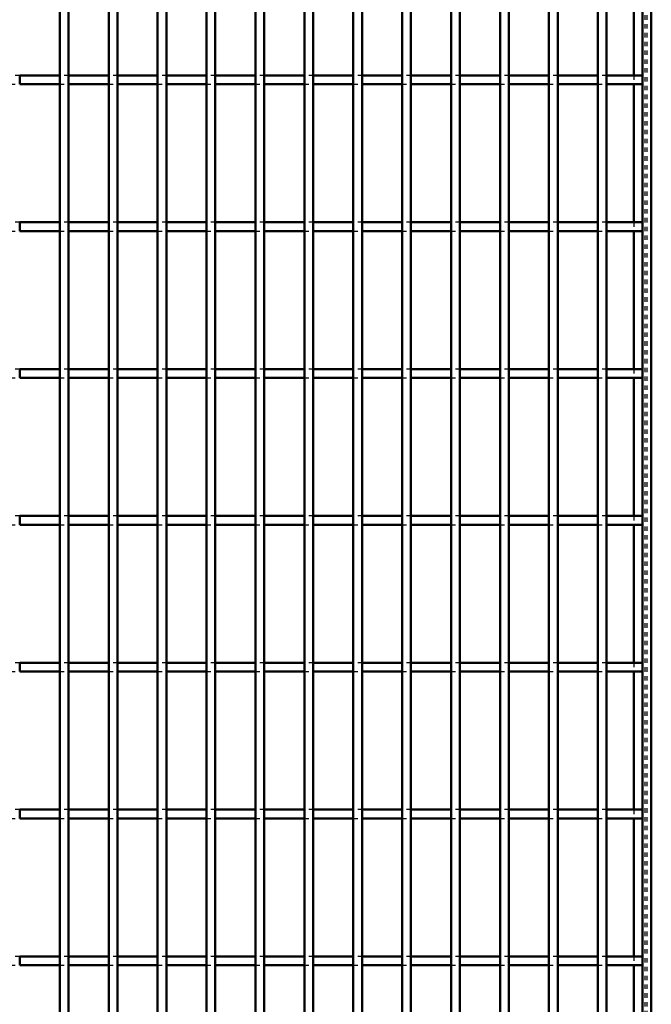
# Model space of a CAD drawing. Header units: millimetres. Extents: x -746 to 505, y -500 to 878.
# Tile 15 of 24: x 257 to 400, y -276 to -53. Entities that reach past the tile are written whole.
import ezdxf

# ---------------------------------------------------------------- set-up
doc = ezdxf.new("R2010")
doc.units = ezdxf.units.MM
doc.linetypes.add('Dashed', pattern=[2, 1, -1])
doc.layers.add('AM_0', color=7, linetype='Continuous', lineweight=50)
doc.layers.add('AM_9', color=6, linetype='Dashed', lineweight=25)

# ---------------------------------------------------------------- blocks, each defined once
blk = doc.blocks.new('1_5pe0qgxpefs09hrtjoh9ehi1m________0_in_LPP230331121180010003500_4')
at = {"layer": 'AM_0'}
for p, q in [((398, 498), (398, -498)), ((400, 498), (400, -498)), ((396.05, -34.33), (396.05, -65.66)), ((396.05, -67.66), (396.05, -98.99)), ((396.05, -100.99), (396.05, -132.32)), ((396.05, -134.32), (396.05, -165.65)), ((396.05, -167.65), (396.05, -198.98)), ((396.05, -200.98), (396.05, -232.31)), ((396.05, -234.31), (396.05, -265.64)), ((396.05, -267.64), (396.05, -298.97))]:
    blk.add_line(p, q, dxfattribs=at)
at = {"layer": 'AM_9'}
for p, q in [((398.55, 498), (398.55, -498)), ((398.99, 498), (398.99, -498)), ((396.05, -65.66), (396.05, -67.66)), ((396.05, -98.99), (396.05, -100.99)), ((396.05, -132.32), (396.05, -134.32)), ((396.05, -165.65), (396.05, -167.65)), ((396.05, -198.98), (396.05, -200.98)), ((396.05, -232.31), (396.05, -234.31)), ((396.05, -265.64), (396.05, -267.64))]:
    blk.add_line(p, q, dxfattribs=at)
blk = doc.blocks.new('62_r5nqaxh1a9moqwgwgvdaphf0a________0_in_LPP230331121180010003500_4')
at = {"layer": 'AM_0'}
for p, q in [((265.64, -498), (265.64, 498)), ((267.64, -498), (267.64, 498))]:
    blk.add_line(p, q, dxfattribs=at)
blk = doc.blocks.new('63_uykq1yzncndybqju2nzah6v1q________0_in_LPP230331121180010003500_4')
at = {"layer": 'AM_0'}
for p, q in [((276.75, -498), (276.75, 498)), ((278.75, -498), (278.75, 498))]:
    blk.add_line(p, q, dxfattribs=at)
blk = doc.blocks.new('64_uado3pxjtgr2qas8wle4ozpns________0_in_LPP230331121180010003500_4')
at = {"layer": 'AM_0'}
for p, q in [((287.86, -498), (287.86, 498)), ((289.86, -498), (289.86, 498))]:
    blk.add_line(p, q, dxfattribs=at)
blk = doc.blocks.new('65_3h5i1nqqmt1r95wjlosoaxjif________0_in_LPP230331121180010003500_4')
at = {"layer": 'AM_0'}
for p, q in [((298.97, -498), (298.97, 498)), ((300.97, -498), (300.97, 498))]:
    blk.add_line(p, q, dxfattribs=at)
blk = doc.blocks.new('66_fvabjtavf7y90nb795lqylwgp________0_in_LPP230331121180010003500_4')
at = {"layer": 'AM_0'}
for p, q in [((310.08, -498), (310.08, 498)), ((312.08, -498), (312.08, 498))]:
    blk.add_line(p, q, dxfattribs=at)
blk = doc.blocks.new('67_fvj2f83x0li4jj0pngq0wriwj________0_in_LPP230331121180010003500_4')
at = {"layer": 'AM_0'}
for p, q in [((321.19, -498), (321.19, 498)), ((323.19, -498), (323.19, 498))]:
    blk.add_line(p, q, dxfattribs=at)
blk = doc.blocks.new('68_9fc2go8syp66wm1ag77p30osq________0_in_LPP230331121180010003500_4')
at = {"layer": 'AM_0'}
for p, q in [((332.3, -498), (332.3, 498)), ((334.3, -498), (334.3, 498))]:
    blk.add_line(p, q, dxfattribs=at)
blk = doc.blocks.new('69_6dg7d21upbbo860l88lnhtosf________0_in_LPP230331121180010003500_4')
at = {"layer": 'AM_0'}
for p, q in [((343.41, -498), (343.41, 498)), ((345.41, -498), (345.41, 498))]:
    blk.add_line(p, q, dxfattribs=at)
blk = doc.blocks.new('70_2cxpwnvdzay7a5hc7yj4l2adl________0_in_LPP230331121180010003500_4')
at = {"layer": 'AM_0'}
for p, q in [((354.52, -498), (354.52, 498)), ((356.52, -498), (356.52, 498))]:
    blk.add_line(p, q, dxfattribs=at)
blk = doc.blocks.new('71_j10ti0d5r6u6zidw43tggzjae________0_in_LPP230331121180010003500_4')
at = {"layer": 'AM_0'}
for p, q in [((365.63, -498), (365.63, 498)), ((367.63, -498), (367.63, 498))]:
    blk.add_line(p, q, dxfattribs=at)
blk = doc.blocks.new('72_0xlshm11jpu78xi4bvsflfqkg________0_in_LPP230331121180010003500_4')
at = {"layer": 'AM_0'}
for p, q in [((376.74, -498), (376.74, 498)), ((378.74, -498), (378.74, 498))]:
    blk.add_line(p, q, dxfattribs=at)
blk = doc.blocks.new('73_eyc7prz1wavvsmkxwuanh7sur________0_in_LPP230331121180010003500_4')
at = {"layer": 'AM_0'}
for p, q in [((387.85, -498), (387.85, 498)), ((389.85, -498), (389.85, 498))]:
    blk.add_line(p, q, dxfattribs=at)
blk = doc.blocks.new('81_i5s9ajay4qd184yh0ta9qx9jm________0_in_LPP230331121180010003500_4')
at = {"layer": 'AM_0'}
for p, q in [((256.53, -267.64), (256.53, -265.64)), ((265.64, -265.64), (256.53, -265.64)), ((265.64, -265.64), (265.64, -267.64)), ((276.75, -265.64), (267.64, -265.64)), ((267.64, -267.64), (267.64, -265.64)), ((276.75, -265.64), (276.75, -267.64)), ((278.75, -267.64), (278.75, -265.64)), ((287.86, -265.64), (278.75, -265.64)), ((287.86, -265.64), (287.86, -267.64)), ((289.86, -267.64), (289.86, -265.64)), ((298.97, -265.64), (289.86, -265.64)), ((298.97, -265.64), (298.97, -267.64)), ((300.97, -267.64), (300.97, -265.64)), ((310.08, -265.64), (300.97, -265.64)), ((310.08, -265.64), (310.08, -267.64)), ((321.19, -265.64), (312.08, -265.64)), ((312.08, -267.64), (312.08, -265.64)), ((321.19, -265.64), (321.19, -267.64)), ((323.19, -267.64), (323.19, -265.64)), ((332.3, -265.64), (323.19, -265.64)), ((332.3, -265.64), (332.3, -267.64)), ((334.3, -267.64), (334.3, -265.64)), ((343.41, -265.64), (334.3, -265.64)), ((343.41, -265.64), (343.41, -267.64)), ((345.41, -267.64), (345.41, -265.64)), ((354.52, -265.64), (345.41, -265.64)), ((354.52, -265.64), (354.52, -267.64)), ((356.52, -267.64), (356.52, -265.64)), ((365.63, -265.64), (356.52, -265.64)), ((365.63, -265.64), (365.63, -267.64)), ((367.63, -267.64), (367.63, -265.64)), ((376.74, -265.64), (367.63, -265.64)), ((376.74, -265.64), (376.74, -267.64)), ((387.85, -265.64), (378.74, -265.64)), ((378.74, -267.64), (378.74, -265.64)), ((387.85, -265.64), (387.85, -267.64)), ((389.85, -267.64), (389.85, -265.64)), ((398, -265.64), (389.85, -265.64)), ((398, -265.64), (398, -267.64)), ((265.64, -267.64), (256.53, -267.64)), ((276.75, -267.64), (267.64, -267.64)), ((287.86, -267.64), (278.75, -267.64)), ((298.97, -267.64), (289.86, -267.64)), ((310.08, -267.64), (300.97, -267.64)), ((321.19, -267.64), (312.08, -267.64)), ((332.3, -267.64), (323.19, -267.64)), ((343.41, -267.64), (334.3, -267.64)), ((354.52, -267.64), (345.41, -267.64)), ((365.63, -267.64), (356.52, -267.64)), ((376.74, -267.64), (367.63, -267.64)), ((387.85, -267.64), (378.74, -267.64)), ((398, -267.64), (389.85, -267.64))]:
    blk.add_line(p, q, dxfattribs=at)
at = {"layer": 'AM_9'}
for p, q in [((256.53, -265.64), (254.53, -265.64)), ((267.64, -265.64), (265.64, -265.64)), ((278.75, -265.64), (276.75, -265.64)), ((289.86, -265.64), (287.86, -265.64)), ((300.97, -265.64), (298.97, -265.64)), ((312.08, -265.64), (310.08, -265.64)), ((323.19, -265.64), (321.19, -265.64)), ((334.3, -265.64), (332.3, -265.64)), ((345.41, -265.64), (343.41, -265.64)), ((356.52, -265.64), (354.52, -265.64)), ((367.63, -265.64), (365.63, -265.64)), ((378.74, -265.64), (376.74, -265.64)), ((389.85, -265.64), (387.85, -265.64)), ((254.53, -267.64), (256.53, -267.64)), ((265.64, -267.64), (267.64, -267.64)), ((276.75, -267.64), (278.75, -267.64)), ((287.86, -267.64), (289.86, -267.64)), ((298.97, -267.64), (300.97, -267.64)), ((310.08, -267.64), (312.08, -267.64)), ((321.19, -267.64), (323.19, -267.64)), ((332.3, -267.64), (334.3, -267.64)), ((343.41, -267.64), (345.41, -267.64)), ((354.52, -267.64), (356.52, -267.64)), ((365.63, -267.64), (367.63, -267.64)), ((376.74, -267.64), (378.74, -267.64)), ((387.85, -267.64), (389.85, -267.64))]:
    blk.add_line(p, q, dxfattribs=at)
blk = doc.blocks.new('82_jt78zbs4c4e8we8l12jclx97d________0_in_LPP230331121180010003500_4')
at = {"layer": 'AM_0'}
for p, q in [((256.53, -234.31), (256.53, -232.31)), ((265.64, -232.31), (256.53, -232.31)), ((265.64, -232.31), (265.64, -234.31)), ((276.75, -232.31), (267.64, -232.31)), ((267.64, -234.31), (267.64, -232.31)), ((276.75, -232.31), (276.75, -234.31)), ((278.75, -234.31), (278.75, -232.31)), ((287.86, -232.31), (278.75, -232.31)), ((287.86, -232.31), (287.86, -234.31)), ((289.86, -234.31), (289.86, -232.31)), ((298.97, -232.31), (289.86, -232.31)), ((298.97, -232.31), (298.97, -234.31)), ((300.97, -234.31), (300.97, -232.31)), ((310.08, -232.31), (300.97, -232.31)), ((310.08, -232.31), (310.08, -234.31)), ((321.19, -232.31), (312.08, -232.31)), ((312.08, -234.31), (312.08, -232.31)), ((321.19, -232.31), (321.19, -234.31)), ((323.19, -234.31), (323.19, -232.31)), ((332.3, -232.31), (323.19, -232.31)), ((332.3, -232.31), (332.3, -234.31)), ((334.3, -234.31), (334.3, -232.31)), ((343.41, -232.31), (334.3, -232.31)), ((343.41, -232.31), (343.41, -234.31)), ((345.41, -234.31), (345.41, -232.31)), ((354.52, -232.31), (345.41, -232.31)), ((354.52, -232.31), (354.52, -234.31)), ((356.52, -234.31), (356.52, -232.31)), ((365.63, -232.31), (356.52, -232.31)), ((365.63, -232.31), (365.63, -234.31)), ((367.63, -234.31), (367.63, -232.31)), ((376.74, -232.31), (367.63, -232.31)), ((376.74, -232.31), (376.74, -234.31)), ((387.85, -232.31), (378.74, -232.31)), ((378.74, -234.31), (378.74, -232.31)), ((387.85, -232.31), (387.85, -234.31)), ((389.85, -234.31), (389.85, -232.31)), ((398, -232.31), (389.85, -232.31)), ((398, -232.31), (398, -234.31)), ((265.64, -234.31), (256.53, -234.31)), ((276.75, -234.31), (267.64, -234.31)), ((287.86, -234.31), (278.75, -234.31)), ((298.97, -234.31), (289.86, -234.31)), ((310.08, -234.31), (300.97, -234.31)), ((321.19, -234.31), (312.08, -234.31)), ((332.3, -234.31), (323.19, -234.31)), ((343.41, -234.31), (334.3, -234.31)), ((354.52, -234.31), (345.41, -234.31)), ((365.63, -234.31), (356.52, -234.31)), ((376.74, -234.31), (367.63, -234.31)), ((387.85, -234.31), (378.74, -234.31)), ((398, -234.31), (389.85, -234.31))]:
    blk.add_line(p, q, dxfattribs=at)
at = {"layer": 'AM_9'}
for p, q in [((256.53, -232.31), (254.53, -232.31)), ((267.64, -232.31), (265.64, -232.31)), ((278.75, -232.31), (276.75, -232.31)), ((289.86, -232.31), (287.86, -232.31)), ((300.97, -232.31), (298.97, -232.31)), ((312.08, -232.31), (310.08, -232.31)), ((323.19, -232.31), (321.19, -232.31)), ((334.3, -232.31), (332.3, -232.31)), ((345.41, -232.31), (343.41, -232.31)), ((356.52, -232.31), (354.52, -232.31)), ((367.63, -232.31), (365.63, -232.31)), ((378.74, -232.31), (376.74, -232.31)), ((389.85, -232.31), (387.85, -232.31)), ((254.53, -234.31), (256.53, -234.31)), ((265.64, -234.31), (267.64, -234.31)), ((276.75, -234.31), (278.75, -234.31)), ((287.86, -234.31), (289.86, -234.31)), ((298.97, -234.31), (300.97, -234.31)), ((310.08, -234.31), (312.08, -234.31)), ((321.19, -234.31), (323.19, -234.31)), ((332.3, -234.31), (334.3, -234.31)), ((343.41, -234.31), (345.41, -234.31)), ((354.52, -234.31), (356.52, -234.31)), ((365.63, -234.31), (367.63, -234.31)), ((376.74, -234.31), (378.74, -234.31)), ((387.85, -234.31), (389.85, -234.31))]:
    blk.add_line(p, q, dxfattribs=at)
blk = doc.blocks.new('83_ywjlkkucbtpls99j4dw7p4hic________0_in_LPP230331121180010003500_4')
at = {"layer": 'AM_0'}
for p, q in [((256.53, -200.98), (256.53, -198.98)), ((265.64, -198.98), (256.53, -198.98)), ((265.64, -200.98), (256.53, -200.98)), ((265.64, -198.98), (265.64, -200.98)), ((276.75, -198.98), (267.64, -198.98)), ((267.64, -200.98), (267.64, -198.98)), ((276.75, -200.98), (267.64, -200.98)), ((276.75, -198.98), (276.75, -200.98)), ((278.75, -200.98), (278.75, -198.98)), ((287.86, -198.98), (278.75, -198.98)), ((287.86, -200.98), (278.75, -200.98)), ((287.86, -198.98), (287.86, -200.98)), ((289.86, -200.98), (289.86, -198.98)), ((298.97, -198.98), (289.86, -198.98)), ((298.97, -200.98), (289.86, -200.98)), ((298.97, -198.98), (298.97, -200.98)), ((300.97, -200.98), (300.97, -198.98)), ((310.08, -198.98), (300.97, -198.98)), ((310.08, -200.98), (300.97, -200.98)), ((310.08, -198.98), (310.08, -200.98)), ((321.19, -198.98), (312.08, -198.98)), ((312.08, -200.98), (312.08, -198.98)), ((321.19, -200.98), (312.08, -200.98)), ((321.19, -198.98), (321.19, -200.98)), ((323.19, -200.98), (323.19, -198.98)), ((332.3, -198.98), (323.19, -198.98)), ((332.3, -200.98), (323.19, -200.98)), ((332.3, -198.98), (332.3, -200.98)), ((334.3, -200.98), (334.3, -198.98)), ((343.41, -198.98), (334.3, -198.98)), ((343.41, -200.98), (334.3, -200.98)), ((343.41, -198.98), (343.41, -200.98)), ((345.41, -200.98), (345.41, -198.98)), ((354.52, -198.98), (345.41, -198.98)), ((354.52, -200.98), (345.41, -200.98)), ((354.52, -198.98), (354.52, -200.98)), ((356.52, -200.98), (356.52, -198.98)), ((365.63, -198.98), (356.52, -198.98)), ((365.63, -200.98), (356.52, -200.98)), ((365.63, -198.98), (365.63, -200.98)), ((367.63, -200.98), (367.63, -198.98)), ((376.74, -198.98), (367.63, -198.98)), ((376.74, -200.98), (367.63, -200.98)), ((376.74, -198.98), (376.74, -200.98)), ((387.85, -198.98), (378.74, -198.98)), ((378.74, -200.98), (378.74, -198.98)), ((387.85, -200.98), (378.74, -200.98)), ((387.85, -198.98), (387.85, -200.98)), ((389.85, -200.98), (389.85, -198.98)), ((398, -198.98), (389.85, -198.98)), ((398, -200.98), (389.85, -200.98)), ((398, -198.98), (398, -200.98))]:
    blk.add_line(p, q, dxfattribs=at)
at = {"layer": 'AM_9'}
for p, q in [((256.53, -198.98), (254.53, -198.98)), ((254.53, -200.98), (256.53, -200.98)), ((267.64, -198.98), (265.64, -198.98)), ((265.64, -200.98), (267.64, -200.98)), ((278.75, -198.98), (276.75, -198.98)), ((276.75, -200.98), (278.75, -200.98)), ((289.86, -198.98), (287.86, -198.98)), ((287.86, -200.98), (289.86, -200.98)), ((300.97, -198.98), (298.97, -198.98)), ((298.97, -200.98), (300.97, -200.98)), ((312.08, -198.98), (310.08, -198.98)), ((310.08, -200.98), (312.08, -200.98)), ((323.19, -198.98), (321.19, -198.98)), ((321.19, -200.98), (323.19, -200.98)), ((334.3, -198.98), (332.3, -198.98)), ((332.3, -200.98), (334.3, -200.98)), ((345.41, -198.98), (343.41, -198.98)), ((343.41, -200.98), (345.41, -200.98)), ((356.52, -198.98), (354.52, -198.98)), ((354.52, -200.98), (356.52, -200.98)), ((367.63, -198.98), (365.63, -198.98)), ((365.63, -200.98), (367.63, -200.98)), ((378.74, -198.98), (376.74, -198.98)), ((376.74, -200.98), (378.74, -200.98)), ((389.85, -198.98), (387.85, -198.98)), ((387.85, -200.98), (389.85, -200.98))]:
    blk.add_line(p, q, dxfattribs=at)
blk = doc.blocks.new('84_zr5cpbb8suwfgwdrm93rgauce________0_in_LPP230331121180010003500_4')
at = {"layer": 'AM_0'}
for p, q in [((256.53, -167.65), (256.53, -165.65)), ((265.64, -165.65), (256.53, -165.65)), ((265.64, -165.65), (265.64, -167.65)), ((276.75, -165.65), (267.64, -165.65)), ((267.64, -167.65), (267.64, -165.65)), ((276.75, -165.65), (276.75, -167.65)), ((278.75, -167.65), (278.75, -165.65)), ((287.86, -165.65), (278.75, -165.65)), ((287.86, -165.65), (287.86, -167.65)), ((289.86, -167.65), (289.86, -165.65)), ((298.97, -165.65), (289.86, -165.65)), ((298.97, -165.65), (298.97, -167.65)), ((300.97, -167.65), (300.97, -165.65)), ((310.08, -165.65), (300.97, -165.65)), ((310.08, -165.65), (310.08, -167.65)), ((321.19, -165.65), (312.08, -165.65)), ((312.08, -167.65), (312.08, -165.65)), ((321.19, -165.65), (321.19, -167.65)), ((323.19, -167.65), (323.19, -165.65)), ((332.3, -165.65), (323.19, -165.65)), ((332.3, -165.65), (332.3, -167.65)), ((334.3, -167.65), (334.3, -165.65)), ((343.41, -165.65), (334.3, -165.65)), ((343.41, -165.65), (343.41, -167.65)), ((345.41, -167.65), (345.41, -165.65)), ((354.52, -165.65), (345.41, -165.65)), ((354.52, -165.65), (354.52, -167.65)), ((356.52, -167.65), (356.52, -165.65)), ((365.63, -165.65), (356.52, -165.65)), ((365.63, -165.65), (365.63, -167.65)), ((367.63, -167.65), (367.63, -165.65)), ((376.74, -165.65), (367.63, -165.65)), ((376.74, -165.65), (376.74, -167.65)), ((387.85, -165.65), (378.74, -165.65)), ((378.74, -167.65), (378.74, -165.65)), ((387.85, -165.65), (387.85, -167.65)), ((389.85, -167.65), (389.85, -165.65)), ((398, -165.65), (389.85, -165.65)), ((398, -165.65), (398, -167.65)), ((265.64, -167.65), (256.53, -167.65)), ((276.75, -167.65), (267.64, -167.65)), ((287.86, -167.65), (278.75, -167.65)), ((298.97, -167.65), (289.86, -167.65)), ((310.08, -167.65), (300.97, -167.65)), ((321.19, -167.65), (312.08, -167.65)), ((332.3, -167.65), (323.19, -167.65)), ((343.41, -167.65), (334.3, -167.65)), ((354.52, -167.65), (345.41, -167.65)), ((365.63, -167.65), (356.52, -167.65)), ((376.74, -167.65), (367.63, -167.65)), ((387.85, -167.65), (378.74, -167.65)), ((398, -167.65), (389.85, -167.65))]:
    blk.add_line(p, q, dxfattribs=at)
at = {"layer": 'AM_9'}
for p, q in [((256.53, -165.65), (254.53, -165.65)), ((267.64, -165.65), (265.64, -165.65)), ((278.75, -165.65), (276.75, -165.65)), ((289.86, -165.65), (287.86, -165.65)), ((300.97, -165.65), (298.97, -165.65)), ((312.08, -165.65), (310.08, -165.65)), ((323.19, -165.65), (321.19, -165.65)), ((334.3, -165.65), (332.3, -165.65)), ((345.41, -165.65), (343.41, -165.65)), ((356.52, -165.65), (354.52, -165.65)), ((367.63, -165.65), (365.63, -165.65)), ((378.74, -165.65), (376.74, -165.65)), ((389.85, -165.65), (387.85, -165.65)), ((254.53, -167.65), (256.53, -167.65)), ((265.64, -167.65), (267.64, -167.65)), ((276.75, -167.65), (278.75, -167.65)), ((287.86, -167.65), (289.86, -167.65)), ((298.97, -167.65), (300.97, -167.65)), ((310.08, -167.65), (312.08, -167.65)), ((321.19, -167.65), (323.19, -167.65)), ((332.3, -167.65), (334.3, -167.65)), ((343.41, -167.65), (345.41, -167.65)), ((354.52, -167.65), (356.52, -167.65)), ((365.63, -167.65), (367.63, -167.65)), ((376.74, -167.65), (378.74, -167.65)), ((387.85, -167.65), (389.85, -167.65))]:
    blk.add_line(p, q, dxfattribs=at)
blk = doc.blocks.new('85_kl2ccphfnyowjjb2t21wwljdp________0_in_LPP230331121180010003500_4')
at = {"layer": 'AM_0'}
for p, q in [((256.53, -134.32), (256.53, -132.32)), ((265.64, -132.32), (256.53, -132.32)), ((265.64, -132.32), (265.64, -134.32)), ((276.75, -132.32), (267.64, -132.32)), ((267.64, -134.32), (267.64, -132.32)), ((276.75, -132.32), (276.75, -134.32)), ((278.75, -134.32), (278.75, -132.32)), ((287.86, -132.32), (278.75, -132.32)), ((287.86, -132.32), (287.86, -134.32)), ((289.86, -134.32), (289.86, -132.32)), ((298.97, -132.32), (289.86, -132.32)), ((298.97, -132.32), (298.97, -134.32)), ((300.97, -134.32), (300.97, -132.32)), ((310.08, -132.32), (300.97, -132.32)), ((310.08, -132.32), (310.08, -134.32)), ((321.19, -132.32), (312.08, -132.32)), ((312.08, -134.32), (312.08, -132.32)), ((321.19, -132.32), (321.19, -134.32)), ((323.19, -134.32), (323.19, -132.32)), ((332.3, -132.32), (323.19, -132.32)), ((332.3, -132.32), (332.3, -134.32)), ((334.3, -134.32), (334.3, -132.32)), ((343.41, -132.32), (334.3, -132.32)), ((343.41, -132.32), (343.41, -134.32)), ((345.41, -134.32), (345.41, -132.32)), ((354.52, -132.32), (345.41, -132.32)), ((354.52, -132.32), (354.52, -134.32)), ((356.52, -134.32), (356.52, -132.32)), ((365.63, -132.32), (356.52, -132.32)), ((365.63, -132.32), (365.63, -134.32)), ((367.63, -134.32), (367.63, -132.32)), ((376.74, -132.32), (367.63, -132.32)), ((376.74, -132.32), (376.74, -134.32)), ((387.85, -132.32), (378.74, -132.32)), ((378.74, -134.32), (378.74, -132.32)), ((387.85, -132.32), (387.85, -134.32)), ((389.85, -134.32), (389.85, -132.32)), ((398, -132.32), (389.85, -132.32)), ((398, -132.32), (398, -134.32)), ((265.64, -134.32), (256.53, -134.32)), ((276.75, -134.32), (267.64, -134.32)), ((287.86, -134.32), (278.75, -134.32)), ((298.97, -134.32), (289.86, -134.32)), ((310.08, -134.32), (300.97, -134.32)), ((321.19, -134.32), (312.08, -134.32)), ((332.3, -134.32), (323.19, -134.32)), ((343.41, -134.32), (334.3, -134.32)), ((354.52, -134.32), (345.41, -134.32)), ((365.63, -134.32), (356.52, -134.32)), ((376.74, -134.32), (367.63, -134.32)), ((387.85, -134.32), (378.74, -134.32)), ((398, -134.32), (389.85, -134.32))]:
    blk.add_line(p, q, dxfattribs=at)
at = {"layer": 'AM_9'}
for p, q in [((256.53, -132.32), (254.53, -132.32)), ((267.64, -132.32), (265.64, -132.32)), ((278.75, -132.32), (276.75, -132.32)), ((289.86, -132.32), (287.86, -132.32)), ((300.97, -132.32), (298.97, -132.32)), ((312.08, -132.32), (310.08, -132.32)), ((323.19, -132.32), (321.19, -132.32)), ((334.3, -132.32), (332.3, -132.32)), ((345.41, -132.32), (343.41, -132.32)), ((356.52, -132.32), (354.52, -132.32)), ((367.63, -132.32), (365.63, -132.32)), ((378.74, -132.32), (376.74, -132.32)), ((389.85, -132.32), (387.85, -132.32)), ((254.53, -134.32), (256.53, -134.32)), ((265.64, -134.32), (267.64, -134.32)), ((276.75, -134.32), (278.75, -134.32)), ((287.86, -134.32), (289.86, -134.32)), ((298.97, -134.32), (300.97, -134.32)), ((310.08, -134.32), (312.08, -134.32)), ((321.19, -134.32), (323.19, -134.32)), ((332.3, -134.32), (334.3, -134.32)), ((343.41, -134.32), (345.41, -134.32)), ((354.52, -134.32), (356.52, -134.32)), ((365.63, -134.32), (367.63, -134.32)), ((376.74, -134.32), (378.74, -134.32)), ((387.85, -134.32), (389.85, -134.32))]:
    blk.add_line(p, q, dxfattribs=at)
blk = doc.blocks.new('86_pbml2036rlc25nvr7zbvcmafk________0_in_LPP230331121180010003500_4')
at = {"layer": 'AM_0'}
for p, q in [((256.53, -100.99), (256.53, -98.99)), ((265.64, -98.99), (256.53, -98.99)), ((265.64, -98.99), (265.64, -100.99)), ((276.75, -98.99), (267.64, -98.99)), ((267.64, -100.99), (267.64, -98.99)), ((276.75, -98.99), (276.75, -100.99)), ((278.75, -100.99), (278.75, -98.99)), ((287.86, -98.99), (278.75, -98.99)), ((287.86, -98.99), (287.86, -100.99)), ((289.86, -100.99), (289.86, -98.99)), ((298.97, -98.99), (289.86, -98.99)), ((298.97, -98.99), (298.97, -100.99)), ((300.97, -100.99), (300.97, -98.99)), ((310.08, -98.99), (300.97, -98.99)), ((310.08, -98.99), (310.08, -100.99)), ((321.19, -98.99), (312.08, -98.99)), ((312.08, -100.99), (312.08, -98.99)), ((321.19, -98.99), (321.19, -100.99)), ((323.19, -100.99), (323.19, -98.99)), ((332.3, -98.99), (323.19, -98.99)), ((332.3, -98.99), (332.3, -100.99)), ((334.3, -100.99), (334.3, -98.99)), ((343.41, -98.99), (334.3, -98.99)), ((343.41, -98.99), (343.41, -100.99)), ((345.41, -100.99), (345.41, -98.99)), ((354.52, -98.99), (345.41, -98.99)), ((354.52, -98.99), (354.52, -100.99)), ((356.52, -100.99), (356.52, -98.99)), ((365.63, -98.99), (356.52, -98.99)), ((365.63, -98.99), (365.63, -100.99)), ((367.63, -100.99), (367.63, -98.99)), ((376.74, -98.99), (367.63, -98.99)), ((376.74, -98.99), (376.74, -100.99)), ((387.85, -98.99), (378.74, -98.99)), ((378.74, -100.99), (378.74, -98.99)), ((387.85, -98.99), (387.85, -100.99)), ((389.85, -100.99), (389.85, -98.99)), ((398, -98.99), (389.85, -98.99)), ((398, -98.99), (398, -100.99)), ((265.64, -100.99), (256.53, -100.99)), ((276.75, -100.99), (267.64, -100.99)), ((287.86, -100.99), (278.75, -100.99)), ((298.97, -100.99), (289.86, -100.99)), ((310.08, -100.99), (300.97, -100.99)), ((321.19, -100.99), (312.08, -100.99)), ((332.3, -100.99), (323.19, -100.99)), ((343.41, -100.99), (334.3, -100.99)), ((354.52, -100.99), (345.41, -100.99)), ((365.63, -100.99), (356.52, -100.99)), ((376.74, -100.99), (367.63, -100.99)), ((387.85, -100.99), (378.74, -100.99)), ((398, -100.99), (389.85, -100.99))]:
    blk.add_line(p, q, dxfattribs=at)
at = {"layer": 'AM_9'}
for p, q in [((256.53, -98.99), (254.53, -98.99)), ((267.64, -98.99), (265.64, -98.99)), ((278.75, -98.99), (276.75, -98.99)), ((289.86, -98.99), (287.86, -98.99)), ((300.97, -98.99), (298.97, -98.99)), ((312.08, -98.99), (310.08, -98.99)), ((323.19, -98.99), (321.19, -98.99)), ((334.3, -98.99), (332.3, -98.99)), ((345.41, -98.99), (343.41, -98.99)), ((356.52, -98.99), (354.52, -98.99)), ((367.63, -98.99), (365.63, -98.99)), ((378.74, -98.99), (376.74, -98.99)), ((389.85, -98.99), (387.85, -98.99)), ((254.53, -100.99), (256.53, -100.99)), ((265.64, -100.99), (267.64, -100.99)), ((276.75, -100.99), (278.75, -100.99)), ((287.86, -100.99), (289.86, -100.99)), ((298.97, -100.99), (300.97, -100.99)), ((310.08, -100.99), (312.08, -100.99)), ((321.19, -100.99), (323.19, -100.99)), ((332.3, -100.99), (334.3, -100.99)), ((343.41, -100.99), (345.41, -100.99)), ((354.52, -100.99), (356.52, -100.99)), ((365.63, -100.99), (367.63, -100.99)), ((376.74, -100.99), (378.74, -100.99)), ((387.85, -100.99), (389.85, -100.99))]:
    blk.add_line(p, q, dxfattribs=at)
blk = doc.blocks.new('87_2uanjsomuw4tm9dxq0wqlgwjn________0_in_LPP230331121180010003500_4')
at = {"layer": 'AM_0'}
for p, q in [((256.53, -67.66), (256.53, -65.66)), ((265.64, -65.66), (256.53, -65.66)), ((265.64, -65.66), (265.64, -67.66)), ((276.75, -65.66), (267.64, -65.66)), ((267.64, -67.66), (267.64, -65.66)), ((276.75, -65.66), (276.75, -67.66)), ((278.75, -67.66), (278.75, -65.66)), ((287.86, -65.66), (278.75, -65.66)), ((287.86, -65.66), (287.86, -67.66)), ((289.86, -67.66), (289.86, -65.66)), ((298.97, -65.66), (289.86, -65.66)), ((298.97, -65.66), (298.97, -67.66)), ((300.97, -67.66), (300.97, -65.66)), ((310.08, -65.66), (300.97, -65.66)), ((310.08, -65.66), (310.08, -67.66)), ((321.19, -65.66), (312.08, -65.66)), ((312.08, -67.66), (312.08, -65.66)), ((321.19, -65.66), (321.19, -67.66)), ((323.19, -67.66), (323.19, -65.66)), ((332.3, -65.66), (323.19, -65.66)), ((332.3, -65.66), (332.3, -67.66)), ((334.3, -67.66), (334.3, -65.66)), ((343.41, -65.66), (334.3, -65.66)), ((343.41, -65.66), (343.41, -67.66)), ((345.41, -67.66), (345.41, -65.66)), ((354.52, -65.66), (345.41, -65.66)), ((354.52, -65.66), (354.52, -67.66)), ((356.52, -67.66), (356.52, -65.66)), ((365.63, -65.66), (356.52, -65.66)), ((365.63, -65.66), (365.63, -67.66)), ((367.63, -67.66), (367.63, -65.66)), ((376.74, -65.66), (367.63, -65.66)), ((376.74, -65.66), (376.74, -67.66)), ((387.85, -65.66), (378.74, -65.66)), ((378.74, -67.66), (378.74, -65.66)), ((387.85, -65.66), (387.85, -67.66)), ((389.85, -67.66), (389.85, -65.66)), ((398, -65.66), (389.85, -65.66)), ((398, -65.66), (398, -67.66)), ((265.64, -67.66), (256.53, -67.66)), ((276.75, -67.66), (267.64, -67.66)), ((287.86, -67.66), (278.75, -67.66)), ((298.97, -67.66), (289.86, -67.66)), ((310.08, -67.66), (300.97, -67.66)), ((321.19, -67.66), (312.08, -67.66)), ((332.3, -67.66), (323.19, -67.66)), ((343.41, -67.66), (334.3, -67.66)), ((354.52, -67.66), (345.41, -67.66)), ((365.63, -67.66), (356.52, -67.66)), ((376.74, -67.66), (367.63, -67.66)), ((387.85, -67.66), (378.74, -67.66)), ((398, -67.66), (389.85, -67.66))]:
    blk.add_line(p, q, dxfattribs=at)
at = {"layer": 'AM_9'}
for p, q in [((256.53, -65.66), (254.53, -65.66)), ((267.64, -65.66), (265.64, -65.66)), ((278.75, -65.66), (276.75, -65.66)), ((289.86, -65.66), (287.86, -65.66)), ((300.97, -65.66), (298.97, -65.66)), ((312.08, -65.66), (310.08, -65.66)), ((323.19, -65.66), (321.19, -65.66)), ((334.3, -65.66), (332.3, -65.66)), ((345.41, -65.66), (343.41, -65.66)), ((356.52, -65.66), (354.52, -65.66)), ((367.63, -65.66), (365.63, -65.66)), ((378.74, -65.66), (376.74, -65.66)), ((389.85, -65.66), (387.85, -65.66)), ((254.53, -67.66), (256.53, -67.66)), ((265.64, -67.66), (267.64, -67.66)), ((276.75, -67.66), (278.75, -67.66)), ((287.86, -67.66), (289.86, -67.66)), ((298.97, -67.66), (300.97, -67.66)), ((310.08, -67.66), (312.08, -67.66)), ((321.19, -67.66), (323.19, -67.66)), ((332.3, -67.66), (334.3, -67.66)), ((343.41, -67.66), (345.41, -67.66)), ((354.52, -67.66), (356.52, -67.66)), ((365.63, -67.66), (367.63, -67.66)), ((376.74, -67.66), (378.74, -67.66)), ((387.85, -67.66), (389.85, -67.66))]:
    blk.add_line(p, q, dxfattribs=at)

msp = doc.modelspace()

# ---------------------------------------------------------------- block references
for name in ['62_r5nqaxh1a9moqwgwgvdaphf0a________0_in_LPP230331121180010003500_4', '63_uykq1yzncndybqju2nzah6v1q________0_in_LPP230331121180010003500_4', '64_uado3pxjtgr2qas8wle4ozpns________0_in_LPP230331121180010003500_4', '65_3h5i1nqqmt1r95wjlosoaxjif________0_in_LPP230331121180010003500_4', '66_fvabjtavf7y90nb795lqylwgp________0_in_LPP230331121180010003500_4', '67_fvj2f83x0li4jj0pngq0wriwj________0_in_LPP230331121180010003500_4', '68_9fc2go8syp66wm1ag77p30osq________0_in_LPP230331121180010003500_4', '69_6dg7d21upbbo860l88lnhtosf________0_in_LPP230331121180010003500_4', '70_2cxpwnvdzay7a5hc7yj4l2adl________0_in_LPP230331121180010003500_4', '71_j10ti0d5r6u6zidw43tggzjae________0_in_LPP230331121180010003500_4', '72_0xlshm11jpu78xi4bvsflfqkg________0_in_LPP230331121180010003500_4', '73_eyc7prz1wavvsmkxwuanh7sur________0_in_LPP230331121180010003500_4', '1_5pe0qgxpefs09hrtjoh9ehi1m________0_in_LPP230331121180010003500_4', '87_2uanjsomuw4tm9dxq0wqlgwjn________0_in_LPP230331121180010003500_4', '86_pbml2036rlc25nvr7zbvcmafk________0_in_LPP230331121180010003500_4', '85_kl2ccphfnyowjjb2t21wwljdp________0_in_LPP230331121180010003500_4', '84_zr5cpbb8suwfgwdrm93rgauce________0_in_LPP230331121180010003500_4', '83_ywjlkkucbtpls99j4dw7p4hic________0_in_LPP230331121180010003500_4', '82_jt78zbs4c4e8we8l12jclx97d________0_in_LPP230331121180010003500_4', '81_i5s9ajay4qd184yh0ta9qx9jm________0_in_LPP230331121180010003500_4']:
    msp.add_blockref(name, (0, 0))

doc.saveas('drawing.dxf')
